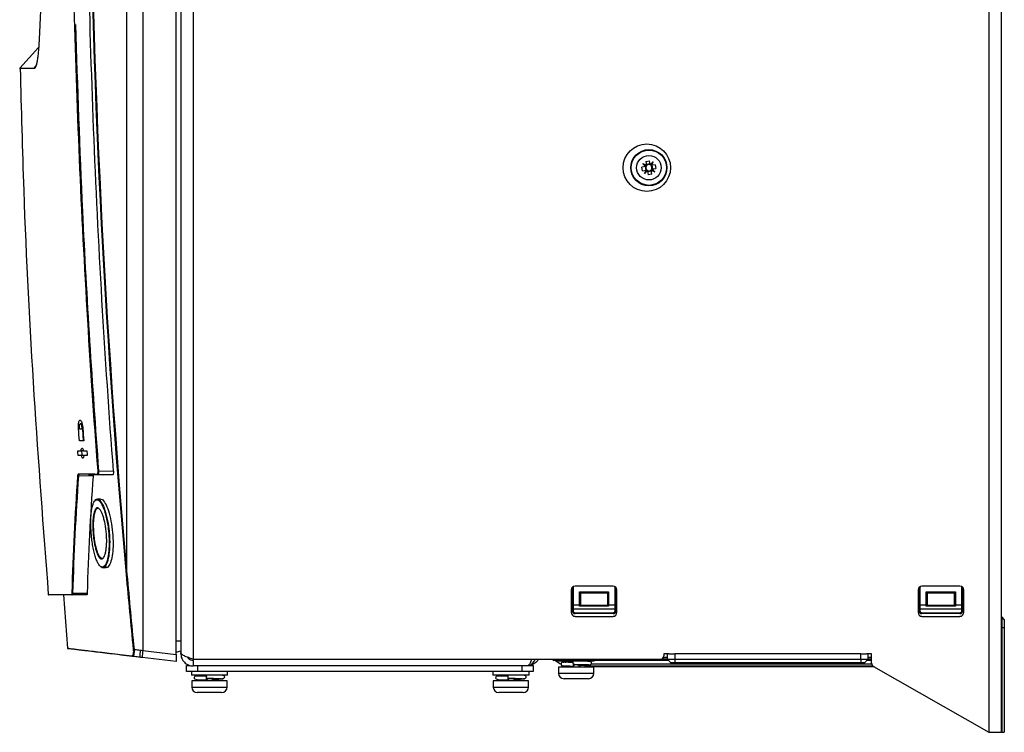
# Model space of a CAD drawing. Header units: millimetres. Extents: x 156 to 887, y -58 to 920.
# Tile 88 of 118: x 715 to 850, y 304 to 402. Entities that reach past the tile are written whole.
import ezdxf

# ---------------------------------------------------------------- set-up
doc = ezdxf.new("R2010")
doc.units = ezdxf.units.MM

msp = doc.modelspace()

# ---------------------------------------------------------------- linework, layer by layer
at = {"color": 7, "linetype": 'Continuous', "lineweight": 25}
for p, q in [((847.89, 574.47), (847.89, 304.47)), ((849.59, 574.47), (849.59, 304.47)), ((738.79, 564.47), (738.79, 314.47)), ((737.09, 430.73), (737.09, 315.42)), ((736.46, 315.15), (736.46, 427.73)), ((717.6, 398.35), (715, 395.48)), ((800.95, 382.22), (800.44, 382.41)), ((800.44, 382.41), (800.82, 382.04)), ((800.88, 382.13), (800.44, 382.41)), ((800.86, 382.73), (801.37, 382.81)), ((800.86, 382.73), (800.95, 382.22)), ((801.44, 382.39), (800.94, 382.3)), ((800.95, 382.22), (800.95, 382.22)), ((801.46, 382.31), (801.37, 382.81)), ((801.46, 382.31), (801.87, 382.66)), ((801.46, 382.31), (801.46, 382.31)), ((801.55, 382.25), (801.87, 382.66)), ((801.87, 382.66), (801.64, 382.19)), ((802.14, 382.27), (801.64, 382.19)), ((801.64, 382.19), (801.64, 382.18)), ((801.8, 381.69), (801.71, 382.2)), ((802.14, 382.27), (802.23, 381.77)), ((800.82, 382.04), (800.32, 381.95)), ((800.41, 381.44), (800.32, 381.95)), ((800.41, 381.44), (800.91, 381.53)), ((800.68, 381.05), (800.91, 381.53)), ((801, 381.47), (800.68, 381.05)), ((801.09, 381.41), (800.68, 381.05)), ((800.75, 382.03), (800.84, 381.52)), ((800.82, 382.04), (800.82, 382.04)), ((800.91, 381.53), (800.91, 381.53)), ((801.09, 381.41), (801.18, 380.9)), ((801.09, 381.41), (801.09, 381.41)), ((801.11, 381.33), (801.61, 381.42)), ((801.69, 380.99), (801.18, 380.9)), ((801.69, 380.99), (801.6, 381.5)), ((801.6, 381.5), (802.11, 381.31)), ((801.6, 381.5), (801.6, 381.5)), ((801.67, 381.58), (802.11, 381.31)), ((801.73, 381.68), (802.23, 381.77)), ((802.11, 381.31), (801.73, 381.68)), ((801.73, 381.68), (801.73, 381.68)), ((723.55, 346.78), (723.31, 346.77)), ((723.67, 346.03), (723.54, 346.04)), ((723.59, 346.03), (723.7, 344.43)), ((723.7, 343.06), (723.41, 343.06)), ((723.74, 342.4), (723.46, 342.4)), ((725.81, 340.3), (727.86, 340.26)), ((725.07, 339.57), (723.06, 339.6)), ((724.44, 339.82), (723.16, 339.84)), ((724.44, 339.82), (726.45, 339.78)), ((727.75, 339.76), (725.72, 339.8)), ((727.75, 339.76), (726.45, 339.78)), ((726.1, 336.42), (725.66, 336.42)), ((726.4, 327.04), (726.85, 327.04)), ((790.76, 324.24), (790.76, 324.25)), ((790.76, 321.91), (790.76, 324.24)), ((790.89, 324.27), (790.89, 321.94)), ((796.36, 324.51), (791.16, 324.51)), ((796.64, 321.94), (796.64, 324.27)), ((796.76, 324.25), (796.76, 324.24)), ((796.76, 324.24), (796.76, 321.91)), ((838.32, 324.24), (838.32, 324.25)), ((838.32, 321.91), (838.32, 324.24)), ((838.45, 324.27), (838.45, 321.94)), ((843.92, 324.51), (838.72, 324.51)), ((844.2, 321.94), (844.2, 324.27)), ((844.32, 324.25), (844.32, 324.24)), ((844.32, 324.24), (844.32, 321.91)), ((720.99, 323.3), (721.56, 316)), ((724.19, 323.29), (722.21, 323.29)), ((722.26, 323.54), (724.25, 323.54)), ((790.64, 323.99), (790.64, 320.89)), ((791.76, 321.94), (791.76, 323.7)), ((791.76, 323.7), (795.76, 323.7)), ((791.89, 323.55), (791.89, 321.91)), ((795.64, 323.55), (791.89, 323.55)), ((795.64, 321.91), (795.64, 323.55)), ((795.76, 323.7), (795.76, 321.94)), ((796.89, 320.89), (796.89, 323.99)), ((838.2, 323.99), (838.2, 320.89)), ((839.32, 323.7), (843.32, 323.7)), ((839.32, 321.94), (839.32, 323.7)), ((839.45, 323.55), (839.45, 321.91)), ((843.2, 323.55), (839.45, 323.55)), ((843.2, 321.91), (843.2, 323.55)), ((843.32, 323.7), (843.32, 321.94)), ((844.45, 320.89), (844.45, 323.99)), ((790.76, 321.33), (790.76, 321.91)), ((790.89, 321.94), (790.89, 321.33)), ((790.89, 321.94), (791.76, 321.94)), ((791.76, 321.76), (791.76, 321.94)), ((795.76, 321.76), (791.76, 321.76)), ((791.89, 321.91), (791.89, 321.86)), ((795.64, 321.87), (791.89, 321.87)), ((791.89, 321.86), (795.64, 321.86)), ((795.64, 321.86), (795.64, 321.91)), ((795.76, 321.94), (795.76, 321.76)), ((795.76, 321.94), (796.64, 321.94)), ((796.64, 321.33), (796.64, 321.94)), ((796.76, 321.91), (796.76, 321.33)), ((838.32, 321.33), (838.32, 321.91)), ((838.45, 321.94), (838.45, 321.33)), ((838.45, 321.94), (839.32, 321.94)), ((839.32, 321.76), (839.32, 321.94)), ((843.32, 321.76), (839.32, 321.76)), ((839.45, 321.91), (839.45, 321.86)), ((843.2, 321.87), (839.45, 321.87)), ((839.45, 321.86), (843.2, 321.86)), ((843.2, 321.86), (843.2, 321.91)), ((843.32, 321.94), (843.32, 321.76)), ((843.32, 321.94), (844.2, 321.94)), ((844.2, 321.33), (844.2, 321.94)), ((844.32, 321.91), (844.32, 321.33)), ((790.76, 321.14), (790.76, 321.33)), ((796.64, 321.33), (790.89, 321.33)), ((790.89, 321.33), (790.89, 321.14)), ((791.16, 320.86), (796.36, 320.86)), ((791.16, 320.86), (791.16, 320.74)), ((796.36, 320.74), (791.16, 320.74)), ((791.16, 320.36), (796.36, 320.36)), ((796.36, 320.86), (796.36, 320.74)), ((796.64, 321.14), (796.64, 321.33)), ((796.76, 321.33), (796.76, 321.14)), ((838.32, 321.14), (838.32, 321.33)), ((844.2, 321.33), (838.45, 321.33)), ((838.45, 321.33), (838.45, 321.14)), ((838.72, 320.86), (843.92, 320.86)), ((838.72, 320.86), (838.72, 320.74)), ((843.92, 320.74), (838.72, 320.74)), ((838.72, 320.36), (843.92, 320.36)), ((843.92, 320.86), (843.92, 320.74)), ((844.2, 321.14), (844.2, 321.33)), ((844.32, 321.33), (844.32, 321.14)), ((849.66, 320.26), (849.66, 318.84)), ((849.66, 320.26), (850.01, 319.9)), ((849.66, 318.84), (849.59, 318.84)), ((849.66, 318.84), (849.66, 304.47)), ((849.66, 318.84), (850.01, 318.84)), ((850.01, 319.9), (850.01, 318.84)), ((850.01, 318.84), (850.01, 304.47)), ((736.46, 314.15), (731.8, 314.71)), ((731.89, 315.7), (736.46, 315.15)), ((736.46, 315.15), (736.46, 314.15)), ((737.09, 315.28), (737.09, 315.42)), ((803.82, 314.72), (803.25, 314.72)), ((804.03, 315.22), (803.32, 315.22)), ((803.32, 315.22), (803.32, 314.97)), ((803.82, 314.47), (803.82, 315.22)), ((804.03, 315.22), (804.82, 315.22)), ((804.82, 315.22), (804.82, 314.47)), ((830.32, 315.22), (804.82, 315.22)), ((830.32, 315.22), (831.11, 315.22)), ((830.32, 314.47), (830.32, 315.22)), ((831.82, 315.22), (831.11, 315.22)), ((831.32, 315.22), (831.32, 314.47)), ((831.82, 314.72), (831.32, 314.72)), ((831.82, 313.94), (831.82, 315.22)), ((737.89, 312.82), (737.89, 313.62)), ((737.89, 313.62), (738.39, 313.62)), ((738.79, 314.47), (802.82, 314.47)), ((738.8, 314.33), (738.8, 314.46)), ((738.8, 314.33), (738.8, 313.57)), ((738.8, 313.62), (739.39, 313.62)), ((739.39, 313.62), (739.39, 312.82)), ((739.39, 313.62), (783.89, 313.62)), ((783.89, 312.82), (783.89, 313.62)), ((783.89, 313.62), (785.39, 313.62)), ((785.39, 313.62), (785.39, 312.82)), ((789.02, 314.32), (788.26, 314.32)), ((788.84, 314.32), (788.84, 314.22)), ((792.66, 314.22), (788.84, 314.22)), ((788.89, 313.41), (788.89, 312.56)), ((792.63, 313.41), (788.89, 313.41)), ((803.97, 314.32), (789.02, 314.32)), ((789.32, 313.67), (789.32, 313.57)), ((790.1, 313.42), (789.47, 313.42)), ((790.1, 314.22), (790.1, 314.03)), ((790.1, 313.57), (790.1, 313.41)), ((790.93, 313.54), (790.99, 313.54)), ((792.54, 313.41), (792.54, 313.74)), ((832.22, 313.42), (792.54, 313.42)), ((793.74, 313.41), (792.63, 313.41)), ((793.79, 314.22), (792.66, 314.22)), ((793.31, 313.83), (831.83, 313.83)), ((793.74, 312.56), (793.74, 313.41)), ((793.79, 314.22), (793.79, 314.32)), ((803.82, 314.47), (804.82, 314.47)), ((803.82, 314.47), (804.24, 314.04)), ((804.24, 314.04), (804.82, 314.04)), ((804.82, 313.97), (804.42, 313.97)), ((804.82, 314.47), (830.32, 314.47)), ((804.82, 314.47), (804.82, 314.04)), ((804.82, 314.04), (830.32, 314.04)), ((804.82, 313.97), (804.82, 314.04)), ((830.32, 313.97), (804.82, 313.97)), ((830.32, 314.47), (831.32, 314.47)), ((830.32, 314.47), (830.32, 314.04)), ((830.32, 314.04), (830.89, 314.04)), ((830.32, 313.97), (830.32, 314.04)), ((830.72, 313.97), (830.32, 313.97)), ((831.32, 314.47), (830.89, 314.04)), ((831.82, 314.32), (831.17, 314.32)), ((832.07, 313.5), (847.89, 304.47)), ((739.39, 312.82), (737.89, 312.82)), ((738.54, 312.82), (738.54, 312.32)), ((742.35, 312.32), (738.54, 312.32)), ((783.89, 312.82), (739.39, 312.82)), ((739.79, 312.32), (739.79, 312.13)), ((743.49, 312.32), (742.35, 312.32)), ((743.49, 312.32), (743.49, 312.82)), ((779.89, 312.82), (779.89, 312.32)), ((783.7, 312.32), (779.89, 312.32)), ((781.14, 312.32), (781.14, 312.13)), ((784.84, 312.32), (783.7, 312.32)), ((785.39, 312.82), (783.89, 312.82)), ((784.84, 312.32), (784.84, 312.82)), ((738.59, 311.51), (738.59, 310.66)), ((742.33, 311.51), (738.59, 311.51)), ((739.79, 311.67), (739.79, 311.51)), ((740.62, 311.64), (740.69, 311.64)), ((742.23, 311.51), (742.23, 311.83)), ((743.44, 311.51), (742.33, 311.51)), ((743.44, 310.66), (743.44, 311.51)), ((779.94, 311.51), (779.94, 310.66)), ((783.68, 311.51), (779.94, 311.51)), ((781.14, 311.67), (781.14, 311.51)), ((781.97, 311.64), (782.04, 311.64)), ((783.58, 311.51), (783.58, 311.83)), ((784.79, 311.51), (783.68, 311.51)), ((784.79, 310.66), (784.79, 311.51)), ((792.99, 311.81), (789.64, 311.81)), ((742.69, 309.91), (739.34, 309.91)), ((784.04, 309.91), (780.69, 309.91)), ((847.89, 304.47), (849.59, 304.47)), ((849.66, 304.47), (849.59, 304.47)), ((849.66, 304.47), (850.01, 304.47))]:
    msp.add_line(p, q, dxfattribs=at)
at = {"color": 8, "linetype": 'Continuous', "lineweight": 25}
for p, q in [((717, 395.5), (717.22, 395.79)), ((723.19, 346.08), (723.06, 346.08)), ((725.72, 339.8), (724.44, 339.82)), ((736.46, 317), (737.09, 317)), ((785.21, 314.47), (785.15, 314.33)), ((788.54, 314.31), (788.46, 314.31)), ((789.32, 313.57), (790.1, 313.57)), ((792.54, 313.57), (831.98, 313.57)), ((803.03, 314.52), (803.82, 314.52)), ((831.32, 314.52), (831.82, 314.52)), ((788.89, 312.56), (793.74, 312.56)), ((738.59, 310.66), (743.44, 310.66)), ((779.94, 310.66), (784.79, 310.66))]:
    msp.add_line(p, q, dxfattribs=at)
at = {"color": 7, "linetype": 'Continuous', "lineweight": 25, "flags": 128}
for points in [[(729.71, 326.11), (729.71, 341.28), (729.71, 404.1), (729.71, 428.1)], [(731.89, 427.98), (731.89, 378.31), (731.89, 315.7)], [(790.76, 324.25), (790.77, 324.33), (790.77, 324.34)], [(796.75, 324.34), (796.76, 324.33), (796.76, 324.25)], [(838.32, 324.25), (838.33, 324.33), (838.33, 324.34)], [(844.31, 324.34), (844.32, 324.33), (844.32, 324.25)], [(789.5, 314.08), (789.39, 314.07), (789.34, 314.05), (789.33, 314.04), (789.32, 314.03), (789.31, 314.03), (789.28, 314), (789.25, 313.96), (789.23, 313.9), (789.22, 313.82), (789.23, 313.76), (789.24, 313.74), (789.24, 313.73), (789.25, 313.72), (789.27, 313.68), (789.58, 313.59), (790.07, 313.57), (790.45, 313.56), (790.92, 313.55), (790.92, 313.55)], [(739.79, 312.21), (739.55, 312.2), (739.31, 312.19), (739.08, 312.17), (739.04, 312.15), (739.02, 312.14), (739.01, 312.13), (739, 312.13), (738.97, 312.1), (738.95, 312.06), (738.92, 312), (738.91, 311.92), (738.93, 311.86), (738.93, 311.84), (738.94, 311.83), (738.94, 311.82), (738.97, 311.78), (739.27, 311.69), (739.76, 311.67), (740.14, 311.66), (740.62, 311.64), (740.62, 311.64)], [(781.14, 312.21), (780.9, 312.2), (780.66, 312.19), (780.43, 312.17), (780.39, 312.15), (780.37, 312.14), (780.36, 312.13), (780.35, 312.13), (780.32, 312.1), (780.3, 312.06), (780.27, 312), (780.26, 311.92), (780.28, 311.86), (780.28, 311.84), (780.29, 311.83), (780.29, 311.82), (780.32, 311.78), (780.62, 311.69), (781.11, 311.67), (781.49, 311.66), (781.97, 311.64), (781.97, 311.64)]]:
    msp.add_lwpolyline(points, dxfattribs=at)
at = {"color": 7, "linetype": 'Continuous', "lineweight": 25}
for centre, radius in [((800.99, 381.86), 3.25), ((801.28, 381.86), 2.48), ((801.28, 381.86), 2.42), ((801.28, 381.86), 1.68)]:
    msp.add_circle(centre, radius, dxfattribs=at)
for centre, radius, start, end in [((717.69, 399.7), 0.0117, 165.7032, 203.5364), ((715.08, 395.45), 0.075, 90.0904, 270.0773), ((717.06, 395.45), 0.0755, 142.8514, 181.6069), ((801.28, 381.86), 0.426, 137.2639, 152.7817), ((801.28, 381.86), 0.426, 62.7817, 137.2639), ((801.28, 381.86), 0.425, 47.2639, 62.7817), ((801.28, 381.86), 0.425, 332.7817, 47.2639), ((801.28, 381.86), 0.425, 152.7817, 227.2639), ((801.28, 381.86), 0.425, 227.2639, 242.7817), ((801.28, 381.86), 0.425, 242.7817, 317.2639), ((801.28, 381.86), 0.425, 317.2639, 332.7817), ((727.62, 316.24), 24.12, 94.3093, 94.477), ((723.05, 339.69), 0.0849, 217.266, 272.6286), ((723.16, 339.92), 0.0738, 183.1727, 268.2764), ((725.72, 339.87), 0.0732, 182.8038, 267.9176), ((729.95, 323.4), 2.72, 95.0368, 96.3558), ((791.16, 323.99), 0.525, 90, 180), ((790.86, 324.12), 0.158, 79.2415, 127.1055), ((796.36, 323.99), 0.525, 0, 90), ((796.67, 324.12), 0.158, 52.8945, 100.7585), ((838.72, 323.99), 0.525, 90, 180), ((838.42, 324.12), 0.158, 79.2415, 127.1055), ((843.92, 323.99), 0.525, 0, 90), ((844.23, 324.12), 0.158, 52.8945, 100.7585), ((718.98, 323.37), 0.075, 185.37, 272.0609), ((722.21, 323.37), 0.0743, 184.2222, 269.5661), ((722.25, 323.62), 0.08, 216.076, 275.3479), ((790.86, 321.78), 0.158, 79.2415, 127.1055), ((791.79, 321.78), 0.158, 52.8945, 100.7585), ((795.73, 321.78), 0.158, 79.2415, 127.1055), ((796.67, 321.78), 0.158, 52.8945, 100.7585), ((838.42, 321.78), 0.158, 79.2415, 127.1055), ((839.35, 321.78), 0.158, 52.8945, 100.7585), ((843.29, 321.78), 0.158, 79.2415, 127.1055), ((844.23, 321.78), 0.158, 52.8945, 100.7585), ((791.16, 320.89), 0.525, 180, 270), ((790.86, 324.91), 3.58, 268.5002, 270.4998), ((790.86, 324.72), 3.58, 268.5002, 270.4998), ((791.16, 321.14), 0.4, 180.0011, 270.0011), ((791.16, 321.14), 0.275, 180.0011, 270.0011), ((796.36, 321.14), 0.275, 269.9989, 359.9989), ((796.36, 321.14), 0.4, 269.9989, 359.9989), ((796.36, 320.89), 0.525, 270, 0), ((796.67, 324.91), 3.58, 269.5002, 271.4998), ((796.67, 324.72), 3.58, 269.5002, 271.4998), ((838.72, 320.89), 0.525, 180, 270), ((838.42, 324.91), 3.58, 268.5002, 270.4998), ((838.42, 324.72), 3.58, 268.5002, 270.4998), ((838.72, 321.14), 0.4, 180.0011, 270.0011), ((838.72, 321.14), 0.275, 180.0011, 270.0011), ((843.92, 321.14), 0.275, 269.9989, 359.9989), ((843.92, 321.14), 0.4, 269.9989, 359.9989), ((843.92, 320.89), 0.525, 270, 0), ((844.23, 324.91), 3.58, 269.5002, 271.4998), ((844.23, 324.72), 3.58, 269.5002, 271.4998), ((849.84, 320.43), 0.25, 180, 225), ((721.62, 316.01), 0.075, 189.72, 263.1581), ((730.47, 314.94), 0.0724, 183.2013, 262.0931), ((731.05, 311.93), 3.93, 95.4639, 96.4174), ((736.94, 314.85), 5.48, 170.5698, 181.001), ((739.72, 314.51), 7.92, 171.3604, 178.58), ((736.46, 317), 1.5, 270, 294.6243), ((802.82, 314.97), 0.5, 270, 0), ((788.26, 314.52), 0.2, 194.4775, 270), ((788.43, 314.27), 0.05, 49.8808, 90), ((790.07, 316.22), 2.5, 229.8808, 252.5424), ((788.51, 314.27), 0.0498, 49.783, 89.9894), ((789.47, 313.57), 0.15, 180, 270), ((791.47, 314.01), 0.607, 159.7293, 205.8233), ((791.4, 313.79), 0.532, 168.4947, 207.2625), ((790.75, 313.71), 0.294, 325.0159, 5.7315), ((804.42, 314.22), 0.25, 225, 270), ((830.72, 314.22), 0.25, 270, 315), ((832.32, 313.94), 0.5, 180, 240.2551), ((741.17, 312.11), 0.607, 159.7293, 205.8233), ((741.08, 311.89), 0.519, 151.1932, 208.8068), ((782.52, 312.11), 0.607, 159.7293, 205.8233), ((782.45, 311.89), 0.532, 168.4947, 207.2625), ((789.64, 312.56), 0.75, 180, 270), ((792.99, 312.56), 0.75, 270, 0), ((739.34, 310.66), 0.75, 180, 270), ((740.45, 311.81), 0.294, 325.0159, 5.7315), ((742.69, 310.66), 0.75, 270, 0), ((780.69, 310.66), 0.75, 180, 270), ((781.8, 311.81), 0.294, 325.0159, 5.7315), ((784.04, 310.66), 0.75, 270, 0)]:
    msp.add_arc(centre, radius, start, end, dxfattribs=at)
for centre, major_axis, ratio, start_param, end_param in [((801.26, 381.85), (0.336, 0.342), 0.999185, 1.700326, 1.927168), ((801.28, 381.88), (0.167, 0.448), 0.999185, 1.127005, 1.359994), ((801.26, 381.87), (-0.311, 0.363), 0.999185, 4.923191, 5.15618), ((801.29, 381.85), (0.433, -0.206), 0.999185, 1.214424, 1.441266), ((801.26, 381.87), (0.433, -0.206), 0.999185, 4.356017, 4.582859), ((801.29, 381.84), (-0.311, 0.363), 0.999185, 1.781599, 2.014588), ((801.27, 381.84), (0.167, 0.448), 0.999185, 4.268598, 4.501587), ((801.29, 381.87), (0.336, 0.342), 0.999185, 4.841919, 5.068761), ((791.16, 324.24), (0, 0.401), 0.99854, 1.319319, 1.570796), ((791.16, 324.27), (0, 0.276), 0.997861, 0.704507, 1.570796), ((796.36, 324.27), (0, 0.276), 0.997861, 4.712389, 5.578678), ((796.36, 324.24), (0, 0.401), 0.99854, 4.712389, 4.963866), ((838.72, 324.24), (0, 0.401), 0.99854, 1.319319, 1.570796), ((838.72, 324.27), (0, 0.276), 0.997861, 0.704507, 1.570796), ((843.92, 324.27), (0, 0.276), 0.997861, 4.712389, 5.578678), ((843.92, 324.24), (0, 0.401), 0.99854, 4.712389, 4.963866), ((791.76, 323.67), (-0.124, 0.124), 0.118679, 3.259719, 4.830515), ((795.76, 323.67), (0.124, 0.124), 0.118679, 1.45267, 3.023467), ((839.32, 323.67), (0.124, -0.124), 0.118679, 0.118126, 1.688922), ((843.32, 323.67), (0.124, 0.124), 0.118679, 1.45267, 3.023467), ((789.02, 314.52), (0, 0.2), 0.414191, 1.823477, 3.141593)]:
    msp.add_ellipse(centre, major_axis=major_axis, ratio=ratio, start_param=start_param, end_param=end_param, dxfattribs=at)
for points, knots in [([(727.86, 340.26), (726.67, 355.89), (725.76, 371.55), (724.83, 395.06), (724.59, 402.9), (724.26, 418.58), (724.16, 426.42), (724.13, 434.27)], [0, 0, 0, 0, 0.5, 0.5, 0.75, 0.75, 1, 1, 1, 1]), ([(725.74, 340.29), (724.62, 355), (723.76, 369.73), (722.53, 399.22), (722.17, 413.97), (722.06, 428.73)], [0, 0, 0, 0, 0.5, 0.5, 1, 1, 1, 1]), ([(722.63, 401.5), (722.92, 392.95), (723.41, 378.46), (724.54, 358.06), (725.39, 346.22), (725.81, 340.3)], [0, 0, 0, 0, 0.418702, 0.709323, 1, 1, 1, 1]), ([(717.68, 399.7), (717.65, 399.14), (717.62, 398.62), (717.56, 397.87), (717.54, 397.64), (717.49, 397.18), (717.46, 396.96), (717.4, 396.56), (717.37, 396.38), (717.3, 396.05), (717.27, 395.91), (717.19, 395.68), (717.15, 395.6), (717.07, 395.48), (717.03, 395.45), (716.99, 395.45)], [0, 0, 0, 0, 0.25, 0.25, 0.375, 0.375, 0.5, 0.5, 0.625, 0.625, 0.75, 0.75, 0.875, 0.875, 1, 1, 1, 1]), ([(717.12, 395.6), (717.14, 395.62), (717.2, 395.69), (717.25, 395.88), (717.29, 396)], [0, 0, 0, 0, 0.370912, 1, 1, 1, 1]), ([(716.99, 395.45), (716.65, 395.45), (715.97, 395.45), (715.35, 395.45), (715.02, 395.45), (715.03, 395.45), (715.04, 395.45)], [0, 0, 0, 0, 0.279987, 0.559974, 0.841677, 1, 1, 1, 1]), ([(715.06, 395.5), (715.05, 395.5), (715.04, 395.5), (715.36, 395.5), (715.98, 395.5), (716.66, 395.5), (717, 395.5)], [0, 0, 0, 0, 0.1592398, 0.4383573, 0.7191786, 1, 1, 1, 1]), ([(715.07, 395.45), (715.21, 389.87), (715.59, 374.95), (716.83, 350.91), (718.23, 332.47), (718.92, 323.36)], [0, 0, 0, 0, 0.2316021, 0.620339, 1, 1, 1, 1]), ([(723.06, 346.08), (723.06, 346.16), (723.06, 346.24), (723.05, 346.39), (723.05, 346.46), (723.06, 346.61), (723.06, 346.68), (723.08, 346.8), (723.08, 346.87), (723.12, 347.03), (723.14, 347.11), (723.19, 347.2), (723.21, 347.22), (723.24, 347.25), (723.26, 347.25), (723.3, 347.25), (723.32, 347.24), (723.36, 347.21), (723.38, 347.19), (723.44, 347.1), (723.48, 347.02), (723.53, 346.86), (723.55, 346.8), (723.58, 346.67), (723.59, 346.6), (723.62, 346.46), (723.63, 346.39), (723.65, 346.24), (723.66, 346.16), (723.66, 346.08)], [0, 0, 0, 0, 0.0625, 0.0625, 0.125, 0.125, 0.1875, 0.1875, 0.25, 0.25, 0.375, 0.375, 0.4375, 0.4375, 0.5, 0.5, 0.5625, 0.5625, 0.625, 0.625, 0.75, 0.75, 0.8125, 0.8125, 0.875, 0.875, 0.9375, 0.9375, 1, 1, 1, 1]), ([(723.19, 346.04), (723.19, 346.09), (723.18, 346.14), (723.18, 346.23), (723.18, 346.28), (723.18, 346.41), (723.19, 346.49), (723.21, 346.6), (723.22, 346.63), (723.23, 346.68), (723.24, 346.7), (723.27, 346.75), (723.29, 346.77), (723.33, 346.77), (723.34, 346.77), (723.36, 346.75), (723.38, 346.73), (723.4, 346.69), (723.41, 346.67), (723.44, 346.62), (723.45, 346.59), (723.48, 346.49), (723.5, 346.4), (723.53, 346.23), (723.54, 346.13), (723.54, 346.04)], [0, 0, 0, 0, 0.0625, 0.0625, 0.125, 0.125, 0.25, 0.25, 0.3125, 0.3125, 0.375, 0.375, 0.5, 0.5, 0.5625, 0.5625, 0.625, 0.625, 0.6875, 0.6875, 0.75, 0.75, 0.875, 0.875, 1, 1, 1, 1]), ([(723.41, 343.06), (723.42, 343.12), (723.42, 343.17), (723.44, 343.27), (723.45, 343.31), (723.49, 343.4), (723.52, 343.44), (723.56, 343.43), (723.58, 343.43), (723.61, 343.39), (723.63, 343.37), (723.68, 343.27), (723.71, 343.17), (723.73, 343.06)], [0, 0, 0, 0, 0.125, 0.125, 0.25, 0.25, 0.5, 0.5, 0.625, 0.625, 0.75, 0.75, 1, 1, 1, 1]), ([(723.78, 342.4), (723.78, 342.35), (723.77, 342.29), (723.76, 342.2), (723.75, 342.16), (723.71, 342.06), (723.68, 342.03), (723.63, 342.03), (723.61, 342.04), (723.58, 342.07), (723.56, 342.09), (723.52, 342.19), (723.49, 342.29), (723.46, 342.4)], [0, 0, 0, 0, 0.125, 0.125, 0.25, 0.25, 0.5, 0.5, 0.625, 0.625, 0.75, 0.75, 1, 1, 1, 1]), ([(725.64, 339.87), (725.66, 339.87), (725.68, 339.88), (725.7, 339.92), (725.72, 339.95), (725.73, 340.03), (725.74, 340.07), (725.74, 340.18), (725.74, 340.23), (725.74, 340.29)], [0, 0, 0, 0, 0.25, 0.25, 0.5, 0.5, 0.75, 0.75, 1, 1, 1, 1]), ([(725.81, 340.3), (725.81, 340.23), (725.81, 340.16), (725.81, 340.04), (725.8, 339.98), (725.79, 339.89), (725.77, 339.86), (725.75, 339.81), (725.73, 339.8), (725.72, 339.8)], [0, 0, 0, 0, 0.25, 0.25, 0.5, 0.5, 0.75, 0.75, 1, 1, 1, 1]), ([(727.86, 340.26), (727.87, 340.19), (727.87, 340.13), (727.86, 340), (727.85, 339.95), (727.83, 339.86), (727.82, 339.82), (727.79, 339.77), (727.77, 339.76), (727.75, 339.76)], [0, 0, 0, 0, 0.25, 0.25, 0.5, 0.5, 0.75, 0.75, 1, 1, 1, 1]), ([(722.99, 339.64), (722.99, 339.68), (722.99, 339.72), (723.01, 339.79), (723.01, 339.82), (723.03, 339.86), (723.04, 339.88), (723.06, 339.91), (723.07, 339.91), (723.08, 339.91)], [0, 0, 0, 0, 0.25, 0.25, 0.5, 0.5, 0.75, 0.75, 1, 1, 1, 1]), ([(723.16, 339.84), (723.14, 339.84), (723.13, 339.84), (723.11, 339.82), (723.1, 339.8), (723.08, 339.76), (723.08, 339.73), (723.06, 339.67), (723.06, 339.64), (723.06, 339.6)], [0, 0, 0, 0, 0.25, 0.25, 0.5, 0.5, 0.75, 0.75, 1, 1, 1, 1]), ([(725.15, 339.81), (725.14, 339.81), (725.13, 339.8), (725.12, 339.78), (725.11, 339.76), (725.09, 339.72), (725.09, 339.7), (725.08, 339.64), (725.07, 339.6), (725.07, 339.57)], [0, 0, 0, 0, 0.25, 0.25, 0.5, 0.5, 0.75, 0.75, 1, 1, 1, 1]), ([(724.81, 331.73), (724.84, 331.42), (724.87, 331.12), (724.93, 330.67), (724.95, 330.52), (724.99, 330.23), (725.01, 330.09), (725.09, 329.67), (725.15, 329.4), (725.24, 329.03), (725.27, 328.91), (725.33, 328.67), (725.37, 328.56), (725.47, 328.25), (725.54, 328.06), (725.69, 327.73), (725.77, 327.58), (725.92, 327.35), (726, 327.27), (726.12, 327.18), (726.16, 327.15), (726.24, 327.12), (726.28, 327.11), (726.4, 327.11), (726.47, 327.13), (726.62, 327.24), (726.69, 327.33), (726.79, 327.49), (726.82, 327.56), (726.88, 327.69), (726.91, 327.77), (727, 328.02), (727.05, 328.21), (727.11, 328.52), (727.13, 328.64), (727.17, 328.87), (727.18, 328.99), (727.22, 329.37), (727.24, 329.64), (727.27, 330.21), (727.27, 330.5), (727.25, 331.1), (727.24, 331.41), (727.2, 331.88), (727.18, 332.03), (727.15, 332.34), (727.13, 332.49), (727.07, 332.94), (727.02, 333.22), (726.94, 333.64), (726.91, 333.78), (726.85, 334.05), (726.81, 334.17), (726.71, 334.55), (726.64, 334.78), (726.53, 335.09), (726.49, 335.19), (726.41, 335.38), (726.37, 335.47), (726.25, 335.72), (726.17, 335.86), (726.01, 336.09), (725.92, 336.18), (725.8, 336.27), (725.76, 336.29), (725.68, 336.33), (725.64, 336.33), (725.53, 336.34), (725.45, 336.32), (725.31, 336.21), (725.24, 336.13), (725.12, 335.9), (725.07, 335.77), (724.99, 335.52), (724.97, 335.43), (724.92, 335.24), (724.9, 335.14), (724.87, 334.93), (724.85, 334.82), (724.82, 334.58), (724.81, 334.46), (724.78, 334.08), (724.76, 333.81), (724.75, 333.25), (724.75, 332.95), (724.77, 332.35), (724.79, 332.04), (724.81, 331.73)], [0, 0, 0, 0, 0.03125, 0.03125, 0.046875, 0.046875, 0.0625, 0.0625, 0.09375, 0.09375, 0.109375, 0.109375, 0.125, 0.125, 0.15625, 0.15625, 0.1875, 0.1875, 0.21875, 0.21875, 0.234375, 0.234375, 0.25, 0.25, 0.28125, 0.28125, 0.3125, 0.3125, 0.328125, 0.328125, 0.34375, 0.34375, 0.375, 0.375, 0.390625, 0.390625, 0.40625, 0.40625, 0.4375, 0.4375, 0.46875, 0.46875, 0.5, 0.5, 0.515625, 0.515625, 0.53125, 0.53125, 0.5625, 0.5625, 0.578125, 0.578125, 0.59375, 0.59375, 0.625, 0.625, 0.640625, 0.640625, 0.65625, 0.65625, 0.6875, 0.6875, 0.71875, 0.71875, 0.734375, 0.734375, 0.75, 0.75, 0.78125, 0.78125, 0.8125, 0.8125, 0.84375, 0.84375, 0.859375, 0.859375, 0.875, 0.875, 0.890625, 0.890625, 0.90625, 0.90625, 0.9375, 0.9375, 0.96875, 0.96875, 1, 1, 1, 1]), ([(725.32, 336.18), (725.33, 336.2), (725.44, 336.45), (725.73, 336.47), (726.16, 336.15), (726.6, 335.25), (726.98, 333.94), (727.22, 332.55), (727.34, 331.16), (727.35, 329.83), (727.22, 328.53), (726.97, 327.56), (726.62, 327.06), (726.33, 326.94), (726.18, 327.14), (726.16, 327.17)], [0, 0, 0, 0, 0.007488, 0.099432, 0.194418, 0.291508, 0.388466, 0.482771, 0.540432, 0.627651, 0.714842, 0.802755, 0.893411, 0.987322, 1, 1, 1, 1]), ([(726.1, 336.38), (726.13, 336.39), (726.29, 336.47), (726.63, 336.08), (727.08, 335.2), (727.46, 333.85), (727.72, 332.28), (727.83, 330.67), (727.78, 329.23), (727.59, 328.05), (727.28, 327.31), (727.02, 326.98), (726.87, 327.06), (726.85, 327.07)], [0, 0, 0, 0, 0.022444, 0.133294, 0.246501, 0.359359, 0.468932, 0.573985, 0.675799, 0.77715, 0.880717, 0.988, 1, 1, 1, 1]), ([(725.07, 331.73), (725.05, 331.96), (725.04, 332.2), (725.02, 332.65), (725.02, 332.88), (725.03, 333.2), (725.03, 333.31), (725.04, 333.51), (725.06, 333.71), (725.08, 333.89), (725.1, 334.07), (725.11, 334.16), (725.16, 334.4), (725.19, 334.54), (725.26, 334.79), (725.31, 334.9), (725.4, 335.07), (725.45, 335.13), (725.53, 335.19), (725.56, 335.21), (725.62, 335.23), (725.67, 335.24), (725.73, 335.22), (725.79, 335.2), (725.82, 335.18), (725.92, 335.11), (725.98, 335.05), (726.07, 334.92), (726.1, 334.87), (726.16, 334.76), (726.2, 334.71), (726.29, 334.52), (726.34, 334.38), (726.46, 334.06), (726.51, 333.88), (726.61, 333.51), (726.66, 333.31), (726.72, 332.99), (726.74, 332.88), (726.78, 332.66), (726.79, 332.55), (726.84, 332.21), (726.87, 331.97), (726.9, 331.51), (726.92, 331.28), (726.93, 330.82), (726.93, 330.59), (726.92, 330.27), (726.91, 330.17), (726.9, 329.96), (726.89, 329.86), (726.86, 329.57), (726.83, 329.4), (726.78, 329.16), (726.77, 329.08), (726.73, 328.93), (726.71, 328.87), (726.65, 328.68), (726.6, 328.57), (726.5, 328.4), (726.45, 328.34), (726.37, 328.28), (726.34, 328.26), (726.28, 328.24), (726.25, 328.24), (726.16, 328.24), (726.1, 328.26), (725.98, 328.35), (725.92, 328.42), (725.8, 328.59), (725.75, 328.7), (725.66, 328.88), (725.63, 328.95), (725.58, 329.09), (725.55, 329.17), (725.47, 329.41), (725.42, 329.58), (725.33, 329.96), (725.28, 330.16), (725.23, 330.48), (725.21, 330.59), (725.17, 330.81), (725.16, 330.92), (725.11, 331.26), (725.09, 331.49), (725.07, 331.73)], [0, 0, 0, 0, 0.03125, 0.03125, 0.0625, 0.0625, 0.078125, 0.078125, 0.09375, 0.109375, 0.109375, 0.125, 0.125, 0.15625, 0.15625, 0.1875, 0.1875, 0.21875, 0.21875, 0.234375, 0.234375, 0.25, 0.265625, 0.265625, 0.28125, 0.28125, 0.3125, 0.3125, 0.328125, 0.328125, 0.34375, 0.34375, 0.375, 0.375, 0.40625, 0.40625, 0.4375, 0.4375, 0.453125, 0.453125, 0.46875, 0.46875, 0.5, 0.5, 0.53125, 0.53125, 0.5625, 0.5625, 0.578125, 0.578125, 0.59375, 0.59375, 0.625, 0.625, 0.640625, 0.640625, 0.65625, 0.65625, 0.6875, 0.6875, 0.71875, 0.71875, 0.734375, 0.734375, 0.75, 0.75, 0.78125, 0.78125, 0.8125, 0.8125, 0.84375, 0.84375, 0.859375, 0.859375, 0.875, 0.875, 0.90625, 0.90625, 0.9375, 0.9375, 0.953125, 0.953125, 0.96875, 0.96875, 1, 1, 1, 1]), ([(725.75, 335.11), (725.7, 335.13), (725.55, 335.16), (725.34, 334.82), (725.17, 334.15), (725.08, 333.2), (725.09, 332.35), (725.13, 331.85), (725.14, 331.73)], [0, 0, 0, 0, 0.106381, 0.316835, 0.522427, 0.726867, 0.934195, 1, 1, 1, 1]), ([(725.14, 331.73), (725.17, 331.47), (725.23, 330.81), (725.35, 330.19), (725.52, 329.52), (725.71, 328.93), (726.02, 328.39), (726.22, 328.36), (726.31, 328.34)], [0, 0, 0, 0, 0.146612, 0.361024, 0.36448, 0.587094, 0.810221, 1, 1, 1, 1]), ([(718.91, 323.36), (718.93, 323.36), (718.98, 323.36), (719.36, 323.36), (720, 323.36), (720.89, 323.36), (721.72, 323.36), (722.14, 323.36)], [0, 0, 0, 0, 0.190756, 0.38904, 0.590754, 0.792744, 1, 1, 1, 1]), ([(722.21, 323.29), (721.61, 323.29), (720.42, 323.29), (719.51, 323.29), (719.05, 323.29), (719.01, 323.29), (718.99, 323.29)], [0, 0, 0, 0, 0.304993, 0.610942, 0.808974, 1, 1, 1, 1]), ([(722.14, 323.36), (722.15, 323.36), (722.15, 323.37), (722.16, 323.39), (722.17, 323.4), (722.18, 323.45), (722.19, 323.51), (722.19, 323.57)], [0, 0, 0, 0, 0.25, 0.25, 0.5, 0.5, 1, 1, 1, 1]), ([(722.26, 323.54), (722.26, 323.5), (722.26, 323.47), (722.25, 323.41), (722.25, 323.38), (722.24, 323.34), (722.24, 323.32), (722.23, 323.3), (722.22, 323.29), (722.21, 323.29)], [0, 0, 0, 0, 0.25, 0.25, 0.5, 0.5, 0.75, 0.75, 1, 1, 1, 1]), ([(724.25, 323.54), (724.25, 323.5), (724.25, 323.47), (724.24, 323.41), (724.24, 323.38), (724.23, 323.34), (724.22, 323.32), (724.21, 323.3), (724.2, 323.29), (724.19, 323.29)], [0, 0, 0, 0, 0.25, 0.25, 0.5, 0.5, 0.75, 0.75, 1, 1, 1, 1]), ([(791.89, 321.86), (791.88, 321.86), (791.86, 321.85), (791.81, 321.81), (791.79, 321.78), (791.76, 321.76)], [0, 0, 0, 0, 0.5, 0.5, 1, 1, 1, 1]), ([(795.64, 321.86), (795.65, 321.86), (795.67, 321.85), (795.71, 321.81), (795.74, 321.78), (795.76, 321.76)], [0, 0, 0, 0, 0.5, 0.5, 1, 1, 1, 1]), ([(839.45, 321.86), (839.44, 321.86), (839.42, 321.85), (839.37, 321.81), (839.35, 321.78), (839.32, 321.76)], [0, 0, 0, 0, 0.5, 0.5, 1, 1, 1, 1]), ([(843.2, 321.86), (843.21, 321.86), (843.23, 321.85), (843.27, 321.81), (843.3, 321.78), (843.32, 321.76)], [0, 0, 0, 0, 0.5, 0.5, 1, 1, 1, 1]), ([(721.58, 316), (721.58, 316), (721.58, 316), (722, 315.95), (722.97, 315.83), (724.75, 315.62), (727.15, 315.33), (729.32, 315.07), (730.4, 314.94)], [0, 0, 0, 0, 0.0892633, 0.2236946, 0.4160139, 0.6090223, 0.8041512, 1, 1, 1, 1]), ([(730.46, 314.87), (729.38, 315), (727.21, 315.26), (724.82, 315.55), (723.04, 315.76), (722.07, 315.88), (721.64, 315.93), (721.64, 315.93), (721.64, 315.93)], [0, 0, 0, 0, 0.195848, 0.390976, 0.583295, 0.776303, 0.909806, 1, 1, 1, 1]), ([(730.4, 314.94), (730.42, 314.94), (730.44, 314.94), (730.47, 314.96), (730.49, 314.97), (730.52, 315.01), (730.54, 315.04), (730.56, 315.1), (730.57, 315.13), (730.61, 315.26), (730.62, 315.36), (730.63, 315.53), (730.63, 315.59), (730.62, 315.71), (730.62, 315.77), (730.61, 315.84)], [0, 0, 0, 0, 0.125, 0.125, 0.25, 0.25, 0.375, 0.375, 0.5, 0.5, 0.75, 0.75, 0.875, 0.875, 1, 1, 1, 1]), ([(730.68, 315.84), (730.68, 315.78), (730.69, 315.71), (730.69, 315.58), (730.69, 315.52), (730.68, 315.33), (730.67, 315.22), (730.64, 315.09), (730.62, 315.05), (730.6, 314.98), (730.58, 314.95), (730.55, 314.91), (730.53, 314.89), (730.5, 314.87), (730.48, 314.87), (730.46, 314.87)], [0, 0, 0, 0, 0.125, 0.125, 0.25, 0.25, 0.5, 0.5, 0.625, 0.625, 0.75, 0.75, 0.875, 0.875, 1, 1, 1, 1]), ([(731.46, 314.75), (731.35, 314.76), (731.23, 314.78), (731.11, 314.79), (730.99, 314.81), (730.88, 314.82), (730.76, 314.84), (730.66, 314.85), (730.56, 314.86), (730.46, 314.87)], [0, 0, 0, 0, 0.000710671, 0.000710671, 0.000710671, 0.001421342, 0.001421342, 0.001421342, 0.002019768, 0.002019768, 0.002019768, 0.002019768]), ([(730.68, 315.84), (730.72, 315.84), (730.76, 315.83), (730.8, 315.83), (730.92, 315.81), (731.05, 315.8), (731.17, 315.79), (731.29, 315.77), (731.41, 315.76), (731.54, 315.74)], [0.000103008, 0.000103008, 0.000103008, 0.000103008, 0.000355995, 0.000355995, 0.000355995, 0.001095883, 0.001095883, 0.001095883, 0.001835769, 0.001835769, 0.001835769, 0.001835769]), ([(738.79, 314.47), (738.68, 314.51), (738.57, 314.55), (738.35, 314.63), (738.24, 314.67), (738.04, 314.75), (737.94, 314.79), (737.75, 314.86), (737.67, 314.9), (737.51, 314.98), (737.44, 315.02), (737.31, 315.1), (737.26, 315.14), (737.17, 315.22), (737.14, 315.26), (737.1, 315.34), (737.09, 315.38), (737.09, 315.42)], [0, 0, 0, 0, 0.125, 0.125, 0.25, 0.25, 0.375, 0.375, 0.5, 0.5, 0.625, 0.625, 0.75, 0.75, 0.875, 0.875, 1, 1, 1, 1]), ([(737.09, 315.28), (737.09, 315.17), (737.1, 315.05), (737.14, 314.84), (737.17, 314.73), (737.26, 314.52), (737.31, 314.42), (737.44, 314.24), (737.51, 314.15), (737.67, 313.99), (737.75, 313.92), (737.94, 313.79), (738.04, 313.74), (738.25, 313.65), (738.35, 313.62), (738.57, 313.58), (738.69, 313.57), (738.8, 313.57)], [0, 0, 0, 0, 0.125, 0.125, 0.25, 0.25, 0.375, 0.375, 0.5, 0.5, 0.625, 0.625, 0.75, 0.75, 0.875, 0.875, 1, 1, 1, 1]), ([(738.03, 314.75), (738.05, 314.71), (738.13, 314.56), (738.41, 314.38), (738.67, 314.34), (738.8, 314.33)], [0, 0, 0, 0, 0.156879, 0.567252, 1, 1, 1, 1]), ([(785.04, 314.07), (785.04, 314.07), (785.04, 314.07), (785, 313.99), (784.96, 313.92), (784.93, 313.86)], [0.4997363, 0.4997363, 0.4997363, 0.4997363, 0.5, 0.5, 0.6249986, 0.6249986, 0.6249986, 0.6249986]), ([(786.08, 314.47), (786.08, 314.44), (786.03, 314.33), (785.8, 314.05), (785.45, 313.76), (785.12, 313.66), (785, 313.62)], [0, 0, 0, 0, 0.049519, 0.238296, 0.713375, 1, 1, 1, 1]), ([(788.54, 314.31), (788.55, 314.31), (788.56, 314.31), (788.57, 314.31), (788.58, 314.32)], [0, 0, 0, 0, 0.23501, 1, 1, 1, 1]), ([(791.79, 313.73), (791.74, 313.73), (791.46, 313.73), (791.17, 313.74), (790.93, 313.74)], [0, 0, 0, 0, 0.173476, 1, 1, 1, 1]), ([(791.64, 313.64), (791.84, 313.65), (792.03, 313.65), (792.36, 313.66), (792.51, 313.66), (792.72, 313.67), (792.8, 313.68), (792.87, 313.68), (792.87, 313.69), (792.78, 313.7), (792.7, 313.7), (792.47, 313.71), (792.32, 313.71), (791.98, 313.72), (791.79, 313.73), (791.4, 313.73), (791.19, 313.74), (790.99, 313.74)], [0, 0, 0, 0, 0.125, 0.125, 0.25, 0.25, 0.375, 0.375, 0.5, 0.5, 0.625, 0.625, 0.75, 0.75, 0.875, 0.875, 1, 1, 1, 1]), ([(791.44, 313.73), (791.56, 313.73), (791.68, 313.73), (791.8, 313.73), (791.8, 313.73)], [0, 0, 0, 0, 0.929173, 1, 1, 1, 1]), ([(792.83, 313.69), (792.98, 313.7), (793.19, 313.71), (793.35, 313.79), (793.42, 313.91), (793.41, 314.01), (793.37, 314.1), (793.25, 314.16), (793.01, 314.19), (792.65, 314.21), (792.35, 314.21), (792.29, 314.22)], [0, 0, 0, 0, 0.2065184, 0.2869933, 0.3470869, 0.4026399, 0.4543676, 0.5538788, 0.7136735, 0.9471261, 1, 1, 1, 1]), ([(740.62, 312.14), (740.39, 312.15), (739.93, 312.15), (739.42, 312.17), (739.15, 312.18), (739.16, 312.19), (739.45, 312.2), (739.96, 312.22), (740.4, 312.22), (740.61, 312.23)], [0, 0, 0, 0, 0.144991, 0.289982, 0.434972, 0.579961, 0.724948, 0.869935, 1, 1, 1, 1]), ([(742.52, 311.79), (742.67, 311.8), (742.88, 311.81), (743.05, 311.89), (743.11, 312.01), (743.11, 312.11), (743.06, 312.2), (742.95, 312.26), (742.7, 312.29), (742.34, 312.31), (742.04, 312.31), (741.99, 312.32)], [0, 0, 0, 0, 0.206518, 0.286993, 0.347087, 0.40264, 0.454368, 0.553879, 0.713674, 0.947126, 1, 1, 1, 1]), ([(781.97, 312.14), (781.74, 312.15), (781.28, 312.15), (780.77, 312.17), (780.5, 312.18), (780.51, 312.19), (780.8, 312.2), (781.31, 312.22), (781.75, 312.22), (781.96, 312.23)], [0, 0, 0, 0, 0.144991, 0.289982, 0.434972, 0.579961, 0.724948, 0.869935, 1, 1, 1, 1]), ([(783.87, 311.79), (784.02, 311.8), (784.23, 311.81), (784.4, 311.89), (784.46, 312.01), (784.46, 312.11), (784.41, 312.2), (784.3, 312.26), (784.05, 312.29), (783.69, 312.31), (783.39, 312.31), (783.34, 312.32)], [0, 0, 0, 0, 0.2065184, 0.2869933, 0.3470869, 0.4026399, 0.4543676, 0.5538788, 0.7136735, 0.9471261, 1, 1, 1, 1]), ([(740.62, 311.84), (740.85, 311.84), (741.1, 311.83), (741.58, 311.83), (741.82, 311.82), (742.12, 311.81), (742.22, 311.81), (742.39, 311.81), (742.46, 311.81), (742.67, 311.8), (742.77, 311.8), (742.87, 311.79), (742.88, 311.78), (742.81, 311.78), (742.78, 311.78), (742.69, 311.77), (742.64, 311.77), (742.44, 311.76), (742.27, 311.76), (741.86, 311.75), (741.63, 311.75), (741.4, 311.74)], [0, 0, 0, 0, 0.125, 0.125, 0.25, 0.25, 0.3125, 0.3125, 0.375, 0.375, 0.5, 0.5, 0.625, 0.625, 0.6875, 0.6875, 0.75, 0.75, 0.875, 0.875, 1, 1, 1, 1]), ([(741.34, 311.74), (741.54, 311.75), (741.73, 311.75), (742.06, 311.76), (742.2, 311.76), (742.42, 311.77), (742.49, 311.78), (742.57, 311.78), (742.56, 311.79), (742.48, 311.8), (742.4, 311.8), (742.17, 311.81), (742.02, 311.81), (741.68, 311.82), (741.49, 311.83), (741.09, 311.83), (740.88, 311.84), (740.69, 311.84)], [0, 0, 0, 0, 0.125, 0.125, 0.25, 0.25, 0.375, 0.375, 0.5, 0.5, 0.625, 0.625, 0.75, 0.75, 0.875, 0.875, 1, 1, 1, 1]), ([(741.13, 311.83), (741.25, 311.83), (741.38, 311.83), (741.49, 311.83), (741.5, 311.83)], [0, 0, 0, 0, 0.929173, 1, 1, 1, 1]), ([(781.97, 311.84), (782.2, 311.84), (782.45, 311.83), (782.93, 311.83), (783.17, 311.82), (783.47, 311.81), (783.57, 311.81), (783.74, 311.81), (783.81, 311.81), (784.02, 311.8), (784.12, 311.8), (784.22, 311.79), (784.23, 311.78), (784.16, 311.78), (784.13, 311.78), (784.04, 311.77), (783.99, 311.77), (783.79, 311.76), (783.62, 311.76), (783.21, 311.75), (782.98, 311.75), (782.75, 311.74)], [0, 0, 0, 0, 0.125, 0.125, 0.25, 0.25, 0.3125, 0.3125, 0.375, 0.375, 0.5, 0.5, 0.625, 0.625, 0.6875, 0.6875, 0.75, 0.75, 0.875, 0.875, 1, 1, 1, 1]), ([(782.69, 311.74), (782.89, 311.75), (783.08, 311.75), (783.41, 311.76), (783.55, 311.76), (783.77, 311.77), (783.84, 311.78), (783.92, 311.78), (783.91, 311.79), (783.83, 311.8), (783.75, 311.8), (783.52, 311.81), (783.37, 311.81), (783.03, 311.82), (782.84, 311.83), (782.44, 311.83), (782.23, 311.84), (782.04, 311.84)], [0, 0, 0, 0, 0.125, 0.125, 0.25, 0.25, 0.375, 0.375, 0.5, 0.5, 0.625, 0.625, 0.75, 0.75, 0.875, 0.875, 1, 1, 1, 1]), ([(782.48, 311.83), (782.6, 311.83), (782.73, 311.83), (782.84, 311.83), (782.85, 311.83)], [0, 0, 0, 0, 0.929173, 1, 1, 1, 1])]:
    msp.add_open_spline(points, degree=3, knots=knots, dxfattribs=at)
for points in [[(729.64, 326.1), (726.55, 360.22), (724.87, 394.47), (724.59, 428.73)], [(724.65, 428.73), (724.93, 394.47), (726.61, 360.23), (729.71, 326.11)], [(718.08, 407.59), (717.93, 404.96), (717.8, 402.33), (717.68, 399.7)], [(717, 395.5), (717.02, 395.5), (717.05, 395.5), (717.07, 395.52)], [(723.18, 344.42), (723.14, 344.97), (723.1, 345.53), (723.06, 346.08)], [(723.54, 346.04), (723.42, 346.04), (723.31, 346.04), (723.19, 346.04)], [(723.66, 346.08), (723.7, 345.53), (723.74, 344.98), (723.78, 344.43)], [(723.78, 344.43), (723.57, 344.43), (723.38, 344.42), (723.18, 344.42)], [(722.96, 343.07), (723.11, 343.07), (723.26, 343.07), (723.41, 343.06)], [(723.01, 342.39), (722.99, 342.62), (722.98, 342.84), (722.96, 343.07)], [(723.48, 343.06), (723.49, 342.84), (723.51, 342.62), (723.52, 342.4)], [(723.73, 343.06), (723.89, 343.05), (724.05, 343.05), (724.22, 343.05)], [(724.22, 343.05), (724.23, 342.84), (724.25, 342.62), (724.26, 342.41)], [(723.46, 342.4), (723.31, 342.4), (723.16, 342.39), (723.01, 342.39)], [(724.26, 342.41), (724.1, 342.41), (723.94, 342.41), (723.78, 342.4)], [(722.19, 323.57), (722.34, 328.93), (722.61, 334.29), (722.99, 339.64)], [(723.06, 339.6), (722.68, 334.25), (722.42, 328.9), (722.26, 323.54)], [(723.08, 339.91), (723.86, 339.9), (724.71, 339.88), (725.64, 339.87)], [(725.07, 339.57), (724.68, 334.23), (724.41, 328.88), (724.25, 323.54)], [(730.61, 315.84), (730.28, 319.26), (729.95, 322.68), (729.64, 326.1)], [(729.71, 326.11), (730.02, 322.68), (730.34, 319.26), (730.68, 315.84)], [(791.89, 321.86), (791.89, 321.86), (791.89, 321.86), (791.89, 321.86)], [(795.64, 321.86), (795.64, 321.86), (795.64, 321.86), (795.64, 321.86)], [(839.45, 321.86), (839.45, 321.86), (839.45, 321.86), (839.45, 321.86)], [(843.2, 321.86), (843.2, 321.86), (843.2, 321.86), (843.2, 321.86)], [(731.8, 314.71), (731.69, 314.72), (731.58, 314.74), (731.46, 314.75)], [(731.54, 315.74), (731.65, 315.73), (731.77, 315.72), (731.89, 315.7)], [(784.81, 313.7), (784.78, 313.66), (784.76, 313.64), (784.73, 313.62)], [(784.93, 313.86), (784.89, 313.79), (784.85, 313.74), (784.81, 313.7)], [(785.15, 314.33), (785.11, 314.24), (785.08, 314.15), (785.04, 314.07)]]:
    msp.add_open_spline(points, degree=3, dxfattribs=at)
at = {"color": 8, "linetype": 'Continuous', "lineweight": 25}
for points, knots in [([(784.88, 313.62), (784.9, 313.62), (784.98, 313.66), (785.21, 313.78), (785.45, 314.05), (785.61, 314.33), (785.64, 314.44), (785.65, 314.47)], [0, 0, 0, 0, 0.0621719, 0.2866924, 0.7616382, 0.9505596, 1, 1, 1, 1]), ([(790.93, 314.04), (790.7, 314.05), (790.24, 314.06), (789.72, 314.07), (789.45, 314.08), (789.46, 314.09), (789.76, 314.11), (790.27, 314.12), (790.71, 314.13), (790.92, 314.13)], [0, 0, 0, 0, 0.144991, 0.289982, 0.434972, 0.579961, 0.724948, 0.869935, 1, 1, 1, 1]), ([(790.88, 314.05), (790.73, 314.05), (790.48, 314.05), (790.2, 314.06), (789.95, 314.07), (789.76, 314.08), (789.77, 314.09), (790.02, 314.11), (790.39, 314.12), (790.69, 314.12), (790.84, 314.13), (790.88, 314.13)], [0, 0, 0, 0, 0.119967, 0.198677, 0.276865, 0.426832, 0.581599, 0.736366, 0.886333, 0.964521, 1, 1, 1, 1]), ([(791.71, 313.64), (791.94, 313.65), (792.29, 313.65), (792.66, 313.66), (792.96, 313.67), (793.19, 313.68), (793.17, 313.69), (792.88, 313.71), (792.43, 313.72), (792.05, 313.72), (791.86, 313.73), (791.79, 313.73)], [0, 0, 0, 0, 0.145801, 0.221232, 0.296162, 0.439882, 0.588201, 0.73652, 0.88024, 0.95517, 1, 1, 1, 1]), ([(740.57, 312.14), (740.42, 312.15), (740.17, 312.15), (739.9, 312.16), (739.65, 312.17), (739.46, 312.18), (739.47, 312.19), (739.71, 312.21), (740.08, 312.21), (740.39, 312.22), (740.53, 312.23), (740.58, 312.23)], [0, 0, 0, 0, 0.119967, 0.198677, 0.276865, 0.426832, 0.581599, 0.736366, 0.886333, 0.964521, 1, 1, 1, 1]), ([(781.92, 312.14), (781.77, 312.15), (781.52, 312.15), (781.25, 312.16), (781, 312.17), (780.81, 312.18), (780.82, 312.19), (781.06, 312.21), (781.43, 312.21), (781.74, 312.22), (781.88, 312.23), (781.93, 312.23)], [0, 0, 0, 0, 0.119967, 0.198677, 0.276865, 0.426832, 0.581599, 0.736366, 0.886333, 0.964521, 1, 1, 1, 1])]:
    msp.add_open_spline(points, degree=3, knots=knots, dxfattribs=at)

doc.saveas('drawing.dxf')
